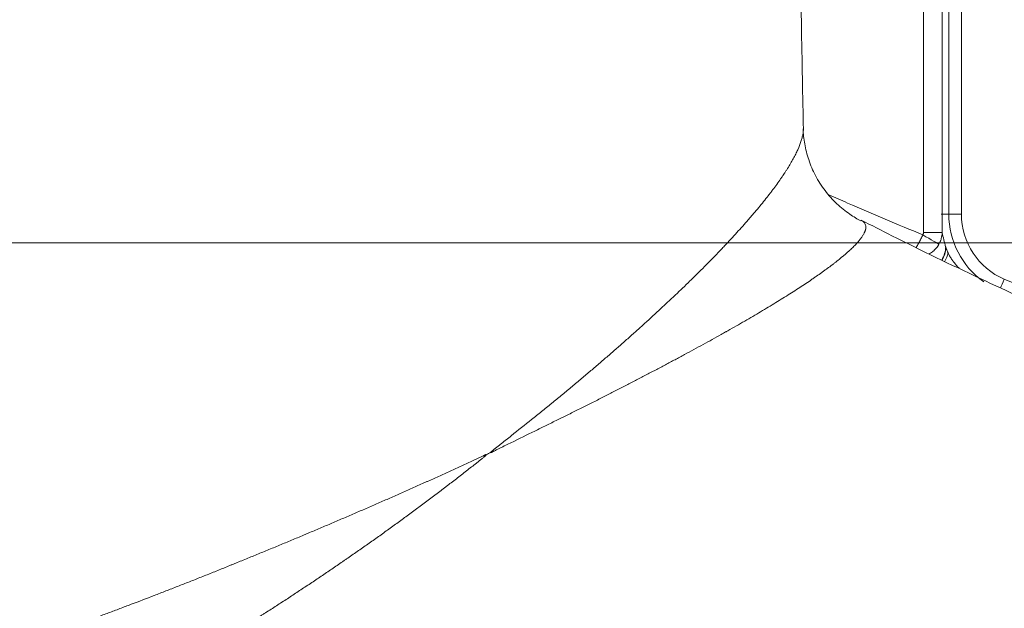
# Model space of a CAD drawing. Header units: millimetres. Extents: x -8 to 594, y 0 to 420.
# Tile 111 of 249: x 110 to 131, y 292 to 304. Entities that reach past the tile are written whole.
import ezdxf

# ---------------------------------------------------------------- set-up
doc = ezdxf.new("R2010")
doc.units = ezdxf.units.MM
doc.layers.add('1', color=7, linetype='Continuous', true_color=0xffffff)
doc.styles.add('Calibri', font='txt')
doc.dimstyles.get("Standard").update_dxf_attribs({"dimtxt": 0.18, "dimasz": 0.18, "dimexe": 0.18, "dimexo": 0.0625, "dimgap": 0.09, "dimtad": 0, "dimtih": 1, "dimtoh": 1, "dimdec": 4, "dimzin": 0, "dimdsep": 46, "dimtxsty": 'Standard', "dimcen": 0.09, "dimadec": 0, "dimazin": 0, "dimtfac": 1, "dimtdec": 4, "dimtofl": 0, "dimtmove": 0, "dimatfit": 3, "dimfxl": 0, "dimtolj": 1, "dimtzin": 0, "dimarcsym": 0})

# ---------------------------------------------------------------- blocks, each defined once
blk = doc.blocks.new('_U15')
at = {"layer": '1', "color": 18, "lineweight": 13}
for p, q in [((147.37, 320.701), (71.97, 320.701)), ((73.97, 320.701), (73.97, 316.719)), ((73.97, 299.148), (73.97, 303.129)), ((147.367, 299.148), (71.97, 299.148))]:
    blk.add_line(p, q, dxfattribs=at)
at = {"layer": '1', "color": 18}
for points in [[(73.97, 320.701), (74.908, 317.2), (73.033, 317.2)], [(73.97, 299.148), (73.033, 302.648), (74.908, 302.648)]]:
    blk.add_solid(points, dxfattribs=at)
at = {"layer": '1', "color": 18, "linetype": 'Continuous', "lineweight": 13, "char_height": 3.5, "attachment_point": 7, "line_spacing_factor": 1.399613, "style": 'Calibri'}
for s, insert in [('\\fCalibri|b0|i0;\\W1.0000;0.4', (70.831, 310.449)), ('\\fCalibri|b0|i0;\\W1.0000;CTRS', (80.981, 310.449)), ('\\fCalibri|b0|i0;\\W1.0000;FWD LIFT POINTS', (53.165, 303.405))]:
    blk.add_mtext(s, dxfattribs=dict(at, insert=insert))

msp = doc.modelspace()

# ---------------------------------------------------------------- linework, layer by layer
at = {"layer": '1', "color": 155, "linetype": 'Continuous', "lineweight": 13}
for p, q in [((128.994, 299.359), (128.994, 320.437)), ((129.377, 320.437), (129.377, 299.359)), ((129.514, 299.735), (129.514, 320.061)), ((129.775, 320.061), (129.775, 299.735)), ((129.514, 299.735), (129.361, 299.735)), ((129.514, 299.735), (129.775, 299.735)), ((128.994, 299.359), (129.377, 299.359))]:
    msp.add_line(p, q, dxfattribs=at)
at = {"layer": '1', "color": 155, "linetype": 'Continuous', "lineweight": 18}
msp.add_ellipse((131.213, 299.735), major_axis=(0, -1.7), ratio=0.999048, start_param=4.712389, end_param=5.666022, dxfattribs=at)
at = {"layer": '1', "color": 155, "linetype": 'Continuous', "lineweight": 13}
for centre, major_axis, ratio, start_param, end_param in [((131.223, 299.735), (0, 1.45), 0.999048, 1.570796, 2.737098), ((128.964, 299.309), (0.349, -0.195), 0.021231, 0.122964, 1.532675), ((128.951, 299.066), (0.485, 0.123), 0.984652, 5.45536, 6.030578), ((128.96, 299.047), (0.415, 0.279), 0.96893, 5.132128, 5.675817), ((129.048, 298.941), (-0.364, -0.343), 0.818891, 1.897979, 2.287209), ((130.642, 298.402), (0.098, 0.23), 0.040099, 3.832057, 4.72957), ((187.342, 430.947), (0, 144.18), 0.999048, 2.737098, 2.856369)]:
    msp.add_ellipse(centre, major_axis=major_axis, ratio=ratio, start_param=start_param, end_param=end_param, dxfattribs=at)
at = {"layer": '1', "color": 155, "linetype": 'Continuous', "lineweight": 18}
for points, knots in [([(126.532, 301.495), (126.527, 301.74), (126.513, 302.36), (126.498, 303.221), (126.485, 304.033), (126.477, 304.659), (126.469, 305.234), (126.463, 305.804), (126.458, 306.334), (126.454, 306.842), (126.45, 307.384), (126.446, 308.062), (126.443, 308.919), (126.442, 309.552), (126.442, 309.898)], [0, 0, 0, 0, 0.08755, 0.221497, 0.307202, 0.377425, 0.444942, 0.512702, 0.580708, 0.634316, 0.693923, 0.774361, 0.876376, 1, 1, 1, 1]), ([(127.713, 299.6), (127.713, 299.6), (127.641, 299.632), (127.467, 299.74), (127.213, 299.941), (126.969, 300.211), (126.772, 300.52), (126.632, 300.849), (126.554, 301.172), (126.526, 301.389), (126.529, 301.484), (126.529, 301.488)], [0, 0, 0, 0, 0.000382, 0.12915, 0.277035, 0.427305, 0.576045, 0.720711, 0.86024, 0.994449, 1, 1, 1, 1]), ([(146.599, 292.362), (146.335, 292.433), (145.783, 292.584), (145.009, 292.803), (144.343, 292.998), (143.874, 293.138), (143.577, 293.228), (143.342, 293.3), (143.061, 293.387), (142.652, 293.514), (142.034, 293.711), (141.176, 293.992), (140.048, 294.376), (138.841, 294.804), (137.587, 295.268), (136.318, 295.755), (134.934, 296.31), (133.436, 296.937), (131.828, 297.641), (130.116, 298.431), (128.731, 299.095), (127.928, 299.506), (127.719, 299.615)], [0, 0, 0, 0, 0.03941, 0.082785, 0.11631, 0.139972, 0.153757, 0.161585, 0.175957, 0.196879, 0.224356, 0.271203, 0.329743, 0.400002, 0.460418, 0.527512, 0.601303, 0.681814, 0.76914, 0.863384, 0.964306, 1, 1, 1, 1])]:
    msp.add_open_spline(points, degree=3, knots=knots, dxfattribs=at)
at = {"layer": '1', "color": 155, "linetype": 'Continuous', "lineweight": 13}
for points, knots in [([(120.119, 294.854), (120.121, 294.856), (120.123, 294.858), (120.127, 294.861), (120.129, 294.863), (120.136, 294.869), (120.14, 294.873), (120.149, 294.88), (120.153, 294.884), (120.162, 294.891), (120.166, 294.894), (120.179, 294.905), (120.188, 294.912), (120.206, 294.927), (120.215, 294.934), (120.241, 294.955), (120.259, 294.969), (120.294, 294.997), (120.312, 295.011), (120.347, 295.039), (120.365, 295.053), (120.4, 295.081), (120.417, 295.094), (120.47, 295.136), (120.505, 295.164), (120.68, 295.303), (120.819, 295.414), (120.991, 295.552), (121.025, 295.579), (121.093, 295.634), (121.127, 295.662), (121.229, 295.744), (121.297, 295.799), (121.381, 295.868), (121.398, 295.882), (121.431, 295.909), (121.482, 295.95), (121.531, 295.991), (121.631, 296.073), (121.697, 296.127), (121.827, 296.236), (121.892, 296.29), (122.021, 296.398), (122.084, 296.452), (122.211, 296.559), (122.274, 296.612), (122.398, 296.719), (122.46, 296.772), (122.582, 296.878), (122.643, 296.931), (122.733, 297.01), (122.763, 297.037), (122.823, 297.089), (122.853, 297.116), (122.942, 297.194), (123, 297.246), (123.117, 297.351), (123.175, 297.402), (123.346, 297.558), (123.459, 297.66), (123.596, 297.788), (123.624, 297.813), (123.678, 297.864), (123.706, 297.89), (123.787, 297.966), (123.84, 298.016), (123.946, 298.117), (123.999, 298.167), (124.103, 298.267), (124.154, 298.317), (124.23, 298.391), (124.256, 298.416), (124.287, 298.447), (124.293, 298.453), (124.306, 298.465), (124.312, 298.471), (124.331, 298.49), (124.343, 298.502), (124.405, 298.564), (124.454, 298.612), (124.55, 298.709), (124.598, 298.757), (124.691, 298.852), (124.737, 298.899), (124.804, 298.97), (124.827, 298.993), (124.871, 299.039), (124.893, 299.063), (124.958, 299.132), (125.001, 299.177), (125.085, 299.268), (125.167, 299.358), (125.287, 299.49), (125.363, 299.577), (125.419, 299.641), (125.438, 299.663), (125.474, 299.705), (125.492, 299.726), (125.582, 299.831), (125.65, 299.914), (125.748, 300.035), (125.779, 300.075), (125.826, 300.135), (125.841, 300.154), (125.871, 300.193), (125.886, 300.213), (125.93, 300.271), (125.958, 300.309), (126.013, 300.385), (126.039, 300.422), (126.078, 300.477), (126.097, 300.505), (126.118, 300.537), (126.127, 300.55), (126.133, 300.559), (126.136, 300.564), (126.151, 300.586), (126.163, 300.604), (126.185, 300.639), (126.196, 300.657), (126.251, 300.743), (126.29, 300.81), (126.342, 300.906), (126.358, 300.937), (126.389, 300.999), (126.403, 301.028), (126.443, 301.116), (126.465, 301.172), (126.491, 301.252), (126.498, 301.277), (126.511, 301.328), (126.517, 301.352), (126.525, 301.399), (126.529, 301.428), (126.53, 301.455), (126.531, 301.464), (126.531, 301.466), (126.531, 301.472), (126.532, 301.483), (126.532, 301.493), (126.532, 301.501)], [0, 0, 0, 0, 0.000626, 0.000626, 0.001253, 0.001253, 0.002506, 0.002506, 0.003759, 0.003759, 0.005012, 0.005012, 0.007517, 0.007517, 0.010023, 0.010023, 0.015035, 0.015035, 0.020047, 0.020047, 0.025058, 0.025058, 0.03007, 0.03007, 0.040093, 0.040093, 0.080186, 0.080186, 0.090209, 0.090209, 0.100233, 0.100233, 0.120279, 0.120279, 0.125291, 0.125291, 0.130302, 0.140326, 0.140326, 0.160372, 0.160372, 0.180419, 0.180419, 0.200465, 0.200465, 0.220512, 0.220512, 0.240558, 0.240558, 0.260605, 0.260605, 0.270628, 0.270628, 0.280651, 0.280651, 0.300698, 0.300698, 0.320744, 0.320744, 0.360837, 0.360837, 0.37086, 0.37086, 0.380884, 0.380884, 0.40093, 0.40093, 0.420977, 0.420977, 0.441023, 0.441023, 0.451046, 0.451046, 0.453552, 0.453552, 0.456058, 0.456058, 0.46107, 0.46107, 0.481116, 0.481116, 0.501163, 0.501163, 0.521209, 0.521209, 0.531232, 0.531232, 0.541256, 0.541256, 0.561302, 0.561302, 0.581349, 0.601395, 0.621442, 0.621442, 0.631465, 0.631465, 0.641488, 0.641488, 0.681581, 0.681581, 0.701628, 0.701628, 0.711651, 0.711651, 0.721674, 0.721674, 0.741721, 0.741721, 0.761767, 0.761767, 0.771791, 0.776802, 0.779308, 0.779308, 0.781814, 0.781814, 0.791837, 0.791837, 0.80186, 0.80186, 0.841953, 0.841953, 0.862, 0.862, 0.882046, 0.882046, 0.922139, 0.922139, 0.942186, 0.942186, 0.962232, 0.962232, 0.982279, 0.987291, 0.987291, 0.989796, 0.989796, 0.992302, 1, 1, 1, 1]), ([(127.05, 300.131), (127.18, 300.075), (127.31, 300.02), (127.953, 299.745), (128.467, 299.526), (128.982, 299.309)], [0, 0, 0, 0, 0.201736, 0.201736, 1, 1, 1, 1]), ([(127.72, 299.607), (127.721, 299.607), (127.721, 299.607), (127.735, 299.6), (127.747, 299.593), (127.767, 299.577), (127.776, 299.568), (127.791, 299.549), (127.797, 299.54), (127.807, 299.519), (127.81, 299.508), (127.814, 299.484), (127.815, 299.472), (127.813, 299.453), (127.812, 299.443), (127.81, 299.432), (127.809, 299.427), (127.809, 299.426), (127.809, 299.426), (127.808, 299.425), (127.808, 299.423), (127.807, 299.42), (127.805, 299.412), (127.802, 299.401), (127.798, 299.39), (127.796, 299.384), (127.795, 299.382), (127.793, 299.378), (127.793, 299.376), (127.785, 299.359), (127.778, 299.344), (127.76, 299.311), (127.749, 299.294), (127.732, 299.268), (127.726, 299.259), (127.713, 299.242), (127.706, 299.233), (127.67, 299.187), (127.637, 299.148), (127.579, 299.088), (127.559, 299.067), (127.526, 299.036), (127.515, 299.025), (127.492, 299.003), (127.48, 298.992), (127.42, 298.937), (127.367, 298.892), (127.281, 298.82), (127.247, 298.793), (127.212, 298.765), (127.204, 298.759), (127.2, 298.756), (127.188, 298.747), (127.18, 298.741), (127.156, 298.722), (127.139, 298.709), (127.089, 298.671), (127.055, 298.646), (127.002, 298.607), (126.985, 298.594), (126.957, 298.574), (126.948, 298.567), (126.93, 298.554), (126.921, 298.548), (126.874, 298.514), (126.836, 298.488), (126.778, 298.447), (126.758, 298.433), (126.728, 298.413), (126.718, 298.406), (126.698, 298.392), (126.688, 298.385), (126.596, 298.323), (126.511, 298.266), (126.378, 298.18), (126.333, 298.151), (126.241, 298.093), (126.194, 298.063), (126.098, 298.004), (126.001, 297.944), (125.901, 297.882), (125.799, 297.821), (125.747, 297.789), (125.642, 297.726), (125.588, 297.695), (125.48, 297.631), (125.425, 297.599), (125.341, 297.55), (125.299, 297.526), (125.256, 297.501), (125.228, 297.485), (125.213, 297.476), (125.142, 297.435), (125.069, 297.394), (124.987, 297.348), (124.965, 297.335), (124.95, 297.327), (124.943, 297.323), (124.905, 297.302), (124.875, 297.285), (124.724, 297.2), (124.601, 297.132), (124.414, 297.029), (124.35, 296.995), (124.223, 296.925), (124.159, 296.891), (124.062, 296.838), (124.029, 296.821), (123.964, 296.786), (123.931, 296.768), (123.833, 296.716), (123.766, 296.68), (123.633, 296.61), (123.565, 296.574), (123.43, 296.503), (123.361, 296.467), (123.258, 296.413), (123.224, 296.395), (123.154, 296.359), (123.119, 296.341), (123.015, 296.287), (122.927, 296.241), (122.838, 296.196), (122.802, 296.177), (122.784, 296.168), (122.731, 296.141), (122.695, 296.123), (122.587, 296.067), (122.515, 296.03), (122.406, 295.975), (122.369, 295.956), (122.296, 295.919), (122.259, 295.9), (122.148, 295.845), (122.074, 295.807), (121.924, 295.732), (121.811, 295.676), (121.678, 295.61), (121.62, 295.582), (121.582, 295.563), (121.563, 295.553), (121.467, 295.506), (121.39, 295.468), (121.234, 295.391), (121.157, 295.353), (120.922, 295.238), (120.764, 295.161), (120.565, 295.063), (120.525, 295.044), (120.445, 295.005), (120.405, 294.985), (120.345, 294.956), (120.325, 294.946), (120.285, 294.926), (120.265, 294.916), (120.235, 294.901), (120.225, 294.896), (120.205, 294.886), (120.195, 294.881), (120.18, 294.873), (120.175, 294.871), (120.165, 294.866), (120.16, 294.863), (120.15, 294.858), (120.145, 294.855), (120.138, 294.851), (120.135, 294.849), (120.131, 294.847), (120.128, 294.845), (120.126, 294.844)], [0, 0, 0, 0, 0.000607, 0.000607, 0.018453, 0.018453, 0.036299, 0.036299, 0.054146, 0.054146, 0.071992, 0.071992, 0.089838, 0.089838, 0.098761, 0.103223, 0.104338, 0.104338, 0.104896, 0.104896, 0.105454, 0.107685, 0.107685, 0.116608, 0.121069, 0.121069, 0.1233, 0.1233, 0.125531, 0.125531, 0.143377, 0.143377, 0.161224, 0.161224, 0.170147, 0.170147, 0.17907, 0.17907, 0.214762, 0.214762, 0.232609, 0.232609, 0.241532, 0.241532, 0.250455, 0.250455, 0.286148, 0.286148, 0.303994, 0.306225, 0.306225, 0.308456, 0.308456, 0.312917, 0.312917, 0.32184, 0.32184, 0.339687, 0.339687, 0.34861, 0.34861, 0.353071, 0.353071, 0.357533, 0.357533, 0.375379, 0.375379, 0.384302, 0.384302, 0.388764, 0.388764, 0.393226, 0.393226, 0.428918, 0.428918, 0.446764, 0.446764, 0.464611, 0.464611, 0.482457, 0.500303, 0.500303, 0.51815, 0.51815, 0.535996, 0.535996, 0.553842, 0.553842, 0.562765, 0.567227, 0.567227, 0.571689, 0.571689, 0.589535, 0.593997, 0.596227, 0.596227, 0.598458, 0.598458, 0.607381, 0.607381, 0.643074, 0.643074, 0.66092, 0.66092, 0.678766, 0.678766, 0.68769, 0.68769, 0.696613, 0.696613, 0.714459, 0.714459, 0.732305, 0.732305, 0.750152, 0.750152, 0.759075, 0.759075, 0.767998, 0.767998, 0.785844, 0.790306, 0.790306, 0.794767, 0.794767, 0.803691, 0.803691, 0.821537, 0.821537, 0.83046, 0.83046, 0.839383, 0.839383, 0.85723, 0.85723, 0.875076, 0.883999, 0.888461, 0.888461, 0.892922, 0.892922, 0.910768, 0.910768, 0.928615, 0.928615, 0.964307, 0.964307, 0.973231, 0.973231, 0.982154, 0.982154, 0.986615, 0.986615, 0.991077, 0.991077, 0.993308, 0.993308, 0.995538, 0.995538, 0.996654, 0.996654, 0.997769, 0.997769, 0.998885, 0.998885, 0.999442, 0.999442, 1, 1, 1, 1]), ([(128.982, 299.309), (128.984, 299.313), (128.986, 299.317), (128.988, 299.322), (128.988, 299.323), (128.989, 299.325), (128.989, 299.326), (128.99, 299.329), (128.991, 299.331), (128.992, 299.337), (128.994, 299.346), (128.994, 299.354), (128.994, 299.359)], [0, 0, 0, 0, 0.25, 0.25, 0.3125, 0.3125, 0.375, 0.375, 0.5, 0.5, 0.75, 1, 1, 1, 1]), ([(129.377, 299.359), (129.376, 299.337), (129.375, 299.316), (129.369, 299.275), (129.365, 299.254), (129.357, 299.224), (129.354, 299.214), (129.35, 299.201), (129.349, 299.199), (129.347, 299.194), (129.346, 299.191), (129.343, 299.184), (129.342, 299.179), (129.331, 299.155), (129.322, 299.136), (129.312, 299.117)], [0, 0, 0, 0, 0.25, 0.25, 0.5, 0.5, 0.625, 0.625, 0.65625, 0.65625, 0.6875, 0.6875, 0.75, 0.75, 1, 1, 1, 1]), ([(128.844, 299.05), (128.847, 299.053), (128.851, 299.06), (128.855, 299.067), (128.858, 299.072), (128.86, 299.075), (128.869, 299.089), (128.882, 299.112), (128.896, 299.137), (128.906, 299.156), (128.911, 299.165), (128.916, 299.175), (128.92, 299.181), (128.921, 299.185), (128.93, 299.201), (128.937, 299.214), (128.95, 299.241), (128.956, 299.254), (128.969, 299.282), (128.975, 299.295), (128.982, 299.309)], [0, 0, 0, 0, 0.051994, 0.088456, 0.088456, 0.124918, 0.124918, 0.270765, 0.416612, 0.416612, 0.489535, 0.525997, 0.525997, 0.562459, 0.562459, 0.708306, 0.708306, 0.854153, 0.854153, 1, 1, 1, 1]), ([(129.312, 299.117), (129.304, 299.104), (129.296, 299.091), (129.279, 299.066), (129.261, 299.042), (129.24, 299.02), (129.227, 299.007), (129.224, 299.004), (129.219, 298.999), (129.21, 298.991), (129.202, 298.983), (129.184, 298.969), (129.161, 298.95), (129.135, 298.934), (129.119, 298.925), (129.117, 298.923), (129.114, 298.922)], [0, 0, 0, 0, 0.161349, 0.161349, 0.322698, 0.484047, 0.484047, 0.524384, 0.524384, 0.564721, 0.645396, 0.645396, 0.806744, 0.968093, 0.968093, 1, 1, 1, 1]), ([(129.455, 299.047), (129.456, 299.044), (129.457, 299.041), (129.459, 299.034), (129.461, 299.03), (129.464, 299.022), (129.465, 299.018), (129.469, 299.01), (129.471, 299.005), (129.476, 298.992), (129.48, 298.982), (129.486, 298.97), (129.487, 298.967), (129.489, 298.962), (129.493, 298.955), (129.496, 298.947), (129.499, 298.941)], [0, 0, 0, 0, 0.125, 0.125, 0.25, 0.25, 0.375, 0.375, 0.5, 0.5, 0.75, 0.75, 0.8125, 0.8125, 0.875, 1, 1, 1, 1]), ([(129.499, 298.941), (129.504, 298.931), (129.509, 298.921), (129.52, 298.9), (129.526, 298.889), (129.544, 298.858), (129.557, 298.837), (129.578, 298.805), (129.586, 298.794), (129.597, 298.778), (129.601, 298.773), (129.607, 298.765), (129.609, 298.762), (129.613, 298.757), (129.615, 298.754), (129.633, 298.73), (129.651, 298.709), (129.678, 298.678), (129.696, 298.657), (129.716, 298.636), (129.727, 298.624), (129.729, 298.622), (129.73, 298.621)], [0, 0, 0, 0, 0.098539, 0.098539, 0.197078, 0.197078, 0.394157, 0.394157, 0.492696, 0.492696, 0.541965, 0.541965, 0.5666, 0.5666, 0.591235, 0.591235, 0.788313, 0.788313, 0.886852, 0.985392, 0.985392, 1, 1, 1, 1]), ([(107.74, 290.076), (107.785, 290.088), (107.831, 290.099), (107.93, 290.125), (107.983, 290.138), (108.064, 290.16), (108.105, 290.171), (108.153, 290.184), (108.174, 290.19), (108.188, 290.193), (108.195, 290.195), (108.258, 290.213), (108.314, 290.228), (108.429, 290.26), (108.486, 290.277), (108.603, 290.311), (108.722, 290.345), (108.842, 290.381), (108.964, 290.418), (109.026, 290.437), (109.151, 290.475), (109.214, 290.495), (109.341, 290.535), (109.469, 290.575), (109.599, 290.617), (109.698, 290.649), (109.731, 290.66), (109.798, 290.682), (109.831, 290.693), (109.932, 290.726), (110.068, 290.771), (110.275, 290.841), (110.415, 290.888), (110.521, 290.925), (110.557, 290.937), (110.628, 290.962), (110.664, 290.974), (110.772, 291.012), (110.845, 291.037), (110.991, 291.089), (111.065, 291.115), (111.149, 291.145), (111.158, 291.148), (111.177, 291.155), (111.205, 291.165), (111.233, 291.175), (111.289, 291.195), (111.326, 291.208), (111.439, 291.249), (111.514, 291.276), (111.665, 291.331), (111.741, 291.359), (111.893, 291.415), (111.97, 291.443), (112.123, 291.5), (112.2, 291.528), (112.354, 291.586), (112.432, 291.615), (112.587, 291.674), (112.665, 291.703), (112.9, 291.792), (113.057, 291.853), (113.295, 291.945), (113.375, 291.975), (113.494, 292.022), (113.534, 292.037), (113.614, 292.069), (113.654, 292.084), (113.775, 292.132), (113.855, 292.163), (114.017, 292.227), (114.098, 292.259), (114.26, 292.324), (114.342, 292.357), (114.465, 292.406), (114.506, 292.423), (114.588, 292.456), (114.67, 292.489), (114.773, 292.531), (114.845, 292.56), (114.876, 292.573), (114.897, 292.581), (114.907, 292.585), (115, 292.623), (115.083, 292.657), (115.249, 292.725), (115.331, 292.758), (115.496, 292.826), (115.579, 292.86), (115.744, 292.929), (115.826, 292.963), (115.99, 293.031), (116.073, 293.065), (116.196, 293.117), (116.257, 293.143), (116.319, 293.169), (116.36, 293.186), (116.38, 293.195), (116.483, 293.238), (116.564, 293.273), (116.728, 293.342), (116.81, 293.377), (116.973, 293.446), (117.055, 293.481), (117.177, 293.533), (117.218, 293.551), (117.299, 293.586), (117.34, 293.603), (117.462, 293.656), (117.543, 293.691), (117.706, 293.762), (117.787, 293.797), (117.949, 293.868), (118.03, 293.904), (118.192, 293.975), (118.272, 294.011), (118.434, 294.083), (118.515, 294.119), (118.635, 294.172), (118.676, 294.19), (118.736, 294.217), (118.756, 294.226), (118.796, 294.244), (118.817, 294.253), (118.917, 294.298), (118.997, 294.334), (119.157, 294.406), (119.236, 294.442), (119.355, 294.496), (119.395, 294.514), (119.474, 294.55), (119.513, 294.568), (119.592, 294.604), (119.631, 294.622), (119.709, 294.658), (119.748, 294.676), (119.807, 294.703), (119.826, 294.712), (119.865, 294.73), (119.885, 294.739), (119.914, 294.753), (119.923, 294.758), (119.942, 294.767), (119.952, 294.772), (119.967, 294.779), (119.971, 294.781), (119.981, 294.786), (119.986, 294.788), (119.995, 294.793), (120, 294.796), (120.007, 294.8), (120.009, 294.801), (120.014, 294.804), (120.016, 294.805), (120.018, 294.806)], [0, 0, 0, 0, 0.016322, 0.016322, 0.034538, 0.034538, 0.043646, 0.0482, 0.050477, 0.050477, 0.052754, 0.052754, 0.070971, 0.070971, 0.089187, 0.089187, 0.107403, 0.125619, 0.125619, 0.143836, 0.143836, 0.162052, 0.162052, 0.180268, 0.198484, 0.198484, 0.207593, 0.207593, 0.216701, 0.216701, 0.234917, 0.253133, 0.271349, 0.271349, 0.280458, 0.280458, 0.289566, 0.289566, 0.307782, 0.307782, 0.325998, 0.325998, 0.328275, 0.328275, 0.330552, 0.335106, 0.335106, 0.344215, 0.344215, 0.362431, 0.362431, 0.380647, 0.380647, 0.398863, 0.398863, 0.41708, 0.41708, 0.435296, 0.435296, 0.453512, 0.453512, 0.489945, 0.489945, 0.508161, 0.508161, 0.517269, 0.517269, 0.526377, 0.526377, 0.544593, 0.544593, 0.56281, 0.56281, 0.581026, 0.581026, 0.590134, 0.590134, 0.599242, 0.60835, 0.612904, 0.615181, 0.615181, 0.617458, 0.617458, 0.635675, 0.635675, 0.653891, 0.653891, 0.672107, 0.672107, 0.690324, 0.690324, 0.70854, 0.70854, 0.717648, 0.722202, 0.722202, 0.726756, 0.726756, 0.744972, 0.744972, 0.763189, 0.763189, 0.781405, 0.781405, 0.790513, 0.790513, 0.799621, 0.799621, 0.817837, 0.817837, 0.836054, 0.836054, 0.85427, 0.85427, 0.872486, 0.872486, 0.890702, 0.890702, 0.899811, 0.899811, 0.904365, 0.904365, 0.908919, 0.908919, 0.927135, 0.927135, 0.945351, 0.945351, 0.954459, 0.954459, 0.963567, 0.963567, 0.972676, 0.972676, 0.981784, 0.981784, 0.986338, 0.986338, 0.990892, 0.990892, 0.993169, 0.993169, 0.995446, 0.995446, 0.996584, 0.996584, 0.997723, 0.997723, 0.998861, 0.998861, 0.999431, 0.999431, 1, 1, 1, 1]), ([(120.026, 294.796), (120.025, 294.795), (120.024, 294.794), (120.022, 294.792), (120.021, 294.791), (120.018, 294.789), (120.016, 294.787), (120.01, 294.781), (120.006, 294.778), (119.998, 294.77), (119.994, 294.767), (119.985, 294.76), (119.981, 294.756), (119.969, 294.746), (119.961, 294.739), (119.944, 294.725), (119.935, 294.719), (119.91, 294.698), (119.893, 294.685), (119.859, 294.657), (119.842, 294.644), (119.791, 294.603), (119.757, 294.576), (119.689, 294.523), (119.654, 294.496), (119.586, 294.442), (119.551, 294.415), (119.482, 294.362), (119.447, 294.335), (119.378, 294.281), (119.343, 294.254), (119.273, 294.201), (119.238, 294.174), (119.186, 294.134), (119.168, 294.121), (119.133, 294.094), (119.115, 294.08), (119.063, 294.04), (119.027, 294.014), (118.974, 293.974), (118.957, 293.96), (118.921, 293.934), (118.903, 293.92), (118.85, 293.881), (118.815, 293.854), (118.744, 293.801), (118.708, 293.775), (118.637, 293.722), (118.601, 293.695), (118.494, 293.616), (118.423, 293.563), (118.28, 293.458), (118.208, 293.406), (118.065, 293.302), (117.993, 293.25), (117.849, 293.147), (117.777, 293.095), (117.632, 292.993), (117.56, 292.942), (117.415, 292.84), (117.342, 292.79), (117.233, 292.714), (117.178, 292.676), (117.123, 292.638), (117.087, 292.613), (117.069, 292.601), (116.977, 292.538), (116.904, 292.488), (116.794, 292.413), (116.758, 292.388), (116.684, 292.339), (116.647, 292.314), (116.537, 292.24), (116.464, 292.19), (116.353, 292.117), (116.316, 292.092), (116.242, 292.043), (116.205, 292.019), (116.095, 291.946), (116.02, 291.897), (115.909, 291.824), (115.872, 291.8), (115.798, 291.752), (115.761, 291.728), (115.649, 291.656), (115.574, 291.608), (115.49, 291.554), (115.481, 291.548), (115.462, 291.536), (115.434, 291.518), (115.406, 291.501), (115.35, 291.465), (115.313, 291.442), (115.201, 291.371), (115.127, 291.324), (114.979, 291.232), (114.906, 291.186), (114.759, 291.094), (114.685, 291.049), (114.539, 290.959), (114.466, 290.915), (114.247, 290.782), (114.102, 290.695), (113.886, 290.567), (113.814, 290.524), (113.706, 290.461), (113.67, 290.44), (113.599, 290.399), (113.563, 290.378), (113.384, 290.275), (113.242, 290.193), (113.03, 290.073), (112.96, 290.034), (112.855, 289.975), (112.819, 289.955), (112.749, 289.916), (112.714, 289.897), (112.61, 289.839), (112.54, 289.8), (112.436, 289.744), (112.401, 289.725), (112.332, 289.687), (112.298, 289.668), (112.229, 289.631), (112.177, 289.604), (112.125, 289.576), (112.091, 289.558), (112.074, 289.549), (111.988, 289.503), (111.92, 289.467), (111.717, 289.361), (111.585, 289.292), (111.388, 289.192), (111.323, 289.159), (111.195, 289.095), (111.131, 289.063), (110.94, 288.969), (110.816, 288.909), (110.631, 288.821), (110.571, 288.793), (110.48, 288.75), (110.45, 288.736), (110.39, 288.709), (110.36, 288.695), (110.212, 288.627), (110.095, 288.575), (109.867, 288.475), (109.754, 288.427), (109.589, 288.358), (109.535, 288.336), (109.454, 288.303), (109.413, 288.287), (109.373, 288.271), (109.354, 288.263), (109.347, 288.261), (109.334, 288.256), (109.327, 288.253), (109.215, 288.209), (109.113, 288.171), (108.915, 288.099), (108.819, 288.065), (108.727, 288.034)], [0, 0, 0, 0, 0.000279, 0.000279, 0.000558, 0.000558, 0.001116, 0.001116, 0.002232, 0.002232, 0.003348, 0.003348, 0.004464, 0.004464, 0.006697, 0.006697, 0.008929, 0.008929, 0.013393, 0.013393, 0.017858, 0.017858, 0.026787, 0.026787, 0.035716, 0.035716, 0.044644, 0.044644, 0.053573, 0.053573, 0.062502, 0.062502, 0.071431, 0.071431, 0.075896, 0.075896, 0.08036, 0.08036, 0.089289, 0.089289, 0.093753, 0.093753, 0.098218, 0.098218, 0.107147, 0.107147, 0.116076, 0.116076, 0.125004, 0.125004, 0.142862, 0.142862, 0.16072, 0.16072, 0.178578, 0.178578, 0.196436, 0.196436, 0.214293, 0.214293, 0.232151, 0.232151, 0.24108, 0.245544, 0.245544, 0.250009, 0.250009, 0.267867, 0.267867, 0.276796, 0.276796, 0.285724, 0.285724, 0.303582, 0.303582, 0.312511, 0.312511, 0.32144, 0.32144, 0.339298, 0.339298, 0.348227, 0.348227, 0.357156, 0.357156, 0.375013, 0.375013, 0.377246, 0.377246, 0.379478, 0.383942, 0.383942, 0.392871, 0.392871, 0.410729, 0.410729, 0.428587, 0.428587, 0.446445, 0.446445, 0.464302, 0.464302, 0.500018, 0.500018, 0.517876, 0.517876, 0.526805, 0.526805, 0.535733, 0.535733, 0.571449, 0.571449, 0.589307, 0.589307, 0.598236, 0.598236, 0.607165, 0.607165, 0.625022, 0.625022, 0.633951, 0.633951, 0.64288, 0.64288, 0.651809, 0.656273, 0.656273, 0.660738, 0.660738, 0.678596, 0.678596, 0.714311, 0.714311, 0.732169, 0.732169, 0.750027, 0.750027, 0.785742, 0.785742, 0.8036, 0.8036, 0.812529, 0.812529, 0.821458, 0.821458, 0.857173, 0.857173, 0.892889, 0.892889, 0.910747, 0.910747, 0.919676, 0.92414, 0.92414, 0.926372, 0.926372, 0.928605, 0.928605, 0.96432, 0.96432, 1, 1, 1, 1])]:
    msp.add_open_spline(points, degree=3, knots=knots, dxfattribs=at)
for points in [[(129.377, 299.359), (129.401, 299.26), (129.426, 299.162), (129.45, 299.066)], [(129.45, 299.066), (129.451, 299.06), (129.452, 299.054), (129.455, 299.047)], [(120.018, 294.806), (120.021, 294.803), (120.023, 294.8), (120.026, 294.796)], [(120.126, 294.844), (120.123, 294.847), (120.121, 294.85), (120.119, 294.854)]]:
    msp.add_open_spline(points, degree=3, dxfattribs=at)
at = {"layer": '1', "color": 155, "linetype": 'Continuous', "lineweight": 18}
msp.add_open_spline([(120.119, 294.854), (120.088, 294.834), (120.057, 294.815), (120.026, 294.796)], degree=3, dxfattribs=at)

# ---------------------------------------------------------------- dimensions: what is measured, and where the dimension line sits
at = {"layer": '1', "color": 18, "linetype": 'Continuous', "lineweight": 13}
dim = msp.add_linear_dim(base=(73.97, 320.701), p1=(147.367, 299.148), p2=(147.37, 320.701), angle=90, text=' <> \\fCalibri|b0|i0;\\C18;{\\H1.00x;\\fCalibri|b0|i0;CTRS\\fCalibri|b0|i0;}\\C18;\\P\\fCalibri|b0|i0;\\C18;{\\H1.00x;\\fCalibri|b0|i0;FWD LIFT POINTS\\fCalibri|b0|i0;}\\C18;', dimstyle='Standard', override={"dimtxt": 3.5, "dimasz": 3.5, "dimexe": 2, "dimexo": 0, "dimgap": 1.5, "dimtih": 1, "dimtoh": 1, "dimdec": 1, "dimlfac": 0.02, "dimdsep": 46, "dimlunit": 2, "dimtxsty": 'Calibri', "dimsah": 1, "dimse1": 0, "dimse2": 0, "dimsd1": 0, "dimsd2": 0, "dimclrd": 18, "dimclre": 18, "dimclrt": 18, "dimtol": 0, "dimtm": -0.1, "dimtfac": 1, "dimtdec": 2, "dimtofl": 1, "dimtmove": 0, "dimlwd": 13, "dimlwe": 13}, dxfattribs=at)
dim.commit()
dim.dimension.update_dxf_attribs({"geometry": '_U15', "text_midpoint": (73.97, 309.924), "dimtype": 160})

doc.saveas('drawing.dxf')
